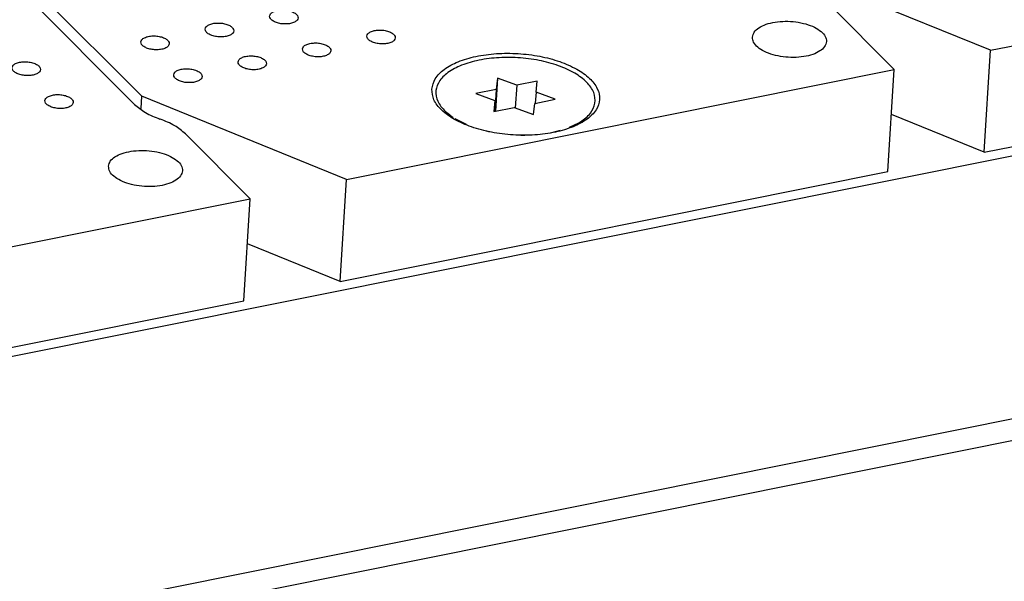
# Model space of a CAD drawing. Header units: inches. Extents: x 155 to 996, y 103 to 697.
# Tile 71 of 81: x 799 to 834, y 424 to 444. Entities that reach past the tile are written whole.
import ezdxf

# ---------------------------------------------------------------- set-up
doc = ezdxf.new("R2010")
doc.units = ezdxf.units.IN

# ---------------------------------------------------------------- blocks, each defined once
blk = doc.blocks.new('E8021-26512__38', base_point=(732.946, 430.119))
at = {"color": 7, "linetype": 'Continuous'}
for p, q in [((803.463, 440.864), (755.194, 489.18)), ((804.361, 440.345), (804.345, 440.351)), ((807.519, 437.553), (805.243, 439.831)), ((788.302, 433.698), (807.519, 437.553)), ((807.298, 433.974), (807.519, 437.553)), ((788.081, 430.119), (807.298, 433.974))]:
    blk.add_line(p, q, dxfattribs=at)
for points, knots in [([(799.161, 442.147), (799.166, 442.118), (799.179, 442.05), (799.275, 441.974), (799.402, 441.915), (799.561, 441.879), (799.729, 441.868), (799.89, 441.885), (800.025, 441.928), (800.124, 441.991), (800.171, 442.085), (800.136, 442.184), (800.046, 442.259), (799.917, 442.318), (799.759, 442.354), (799.591, 442.365), (799.429, 442.348), (799.296, 442.305), (799.191, 442.242), (799.17, 442.176), (799.161, 442.147)], [0, 0, 0, 0, 0.088201, 0.201564, 0.345167, 0.510862, 0.68451, 0.850206, 0.993808, 1.107172, 1.195372, 1.283573, 1.396937, 1.540539, 1.706235, 1.879883, 2.045578, 2.189181, 2.302544, 2.390745, 2.390745, 2.390745, 2.390745]), ([(800.312, 440.995), (800.318, 440.965), (800.331, 440.897), (800.427, 440.821), (800.554, 440.762), (800.712, 440.726), (800.881, 440.715), (801.042, 440.732), (801.177, 440.775), (801.276, 440.839), (801.323, 440.932), (801.288, 441.031), (801.198, 441.106), (801.069, 441.165), (800.911, 441.202), (800.742, 441.212), (800.58, 441.195), (800.447, 441.153), (800.342, 441.089), (800.322, 441.023), (800.312, 440.995)], [0, 0, 0, 0, 0.088201, 0.201564, 0.345167, 0.510862, 0.68451, 0.850206, 0.993808, 1.107172, 1.195372, 1.283573, 1.396937, 1.540539, 1.706235, 1.879883, 2.045578, 2.189181, 2.302544, 2.390745, 2.390745, 2.390745, 2.390745]), ([(803.463, 440.864), (803.585, 440.763), (803.85, 440.543), (804.171, 440.418), (804.345, 440.351)], [0, 0, 0, 0, 0.470235, 1.026421, 1.026421, 1.026421, 1.026421]), ([(805.243, 439.831), (805.122, 439.932), (804.857, 440.152), (804.535, 440.277), (804.361, 440.345)], [0, 0, 0, 0, 0.470235, 1.026421, 1.026421, 1.026421, 1.026421]), ([(802.545, 438.694), (802.554, 438.631), (802.572, 438.493), (802.739, 438.32), (802.973, 438.175), (803.277, 438.063), (803.622, 437.994), (803.985, 437.971), (804.337, 437.998), (804.651, 438.071), (804.904, 438.186), (805.082, 438.338), (805.161, 438.532), (805.107, 438.735), (804.949, 438.907), (804.712, 439.053), (804.409, 439.164), (804.063, 439.234), (803.7, 439.256), (803.349, 439.229), (803.034, 439.156), (802.784, 439.041), (802.596, 438.89), (802.561, 438.755), (802.545, 438.694)], [0, 0, 0, 0, 0.185164, 0.409308, 0.68695, 1.012981, 1.371588, 1.741607, 2.100214, 2.426245, 2.703887, 2.928032, 3.113195, 3.298359, 3.522503, 3.800145, 4.126176, 4.484784, 4.854802, 5.21341, 5.539441, 5.817083, 6.041227, 6.226391, 6.226391, 6.226391, 6.226391])]:
    blk.add_open_spline(points, degree=3, knots=knots, dxfattribs=at)
blk = doc.blocks.new('E8021-66412_MUXIP01_5', base_point=(732.946, 430.119))
blk.add_blockref('E8021-26512__38', (732.946, 430.119))
blk = doc.blocks.new('E8021-26512__42', base_point=(755.544, 434.652))
at = {"color": 7, "linetype": 'Continuous'}
for p, q in [((755.833, 489.074), (803.714, 441.148)), ((830.116, 442.086), (827.841, 444.364)), ((810.9, 438.231), (830.116, 442.086)), ((829.896, 438.507), (830.116, 442.086)), ((803.687, 440.716), (803.714, 441.148)), ((810.9, 438.231), (803.714, 441.148)), ((810.679, 434.652), (829.896, 438.507)), ((810.679, 434.652), (810.9, 438.231)), ((810.679, 434.652), (807.421, 435.974))]:
    blk.add_line(p, q, dxfattribs=at)
for points, knots in [([(808.2, 443.96), (808.205, 443.931), (808.218, 443.863), (808.314, 443.787), (808.441, 443.728), (808.6, 443.692), (808.768, 443.681), (808.929, 443.698), (809.065, 443.741), (809.163, 443.805), (809.21, 443.898), (809.175, 443.997), (809.085, 444.072), (808.956, 444.131), (808.798, 444.168), (808.63, 444.178), (808.468, 444.161), (808.335, 444.118), (808.23, 444.055), (808.209, 443.989), (808.2, 443.96)], [0, 0, 0, 0, 0.088201, 0.201564, 0.345167, 0.510862, 0.68451, 0.850206, 0.993808, 1.107172, 1.195372, 1.283573, 1.396937, 1.540539, 1.706235, 1.879883, 2.045578, 2.189181, 2.302544, 2.390745, 2.390745, 2.390745, 2.390745]), ([(805.94, 443.507), (805.946, 443.477), (805.958, 443.41), (806.055, 443.334), (806.181, 443.275), (806.34, 443.238), (806.508, 443.228), (806.669, 443.245), (806.805, 443.288), (806.904, 443.351), (806.951, 443.445), (806.915, 443.543), (806.825, 443.619), (806.696, 443.678), (806.538, 443.714), (806.37, 443.725), (806.208, 443.708), (806.075, 443.665), (805.97, 443.602), (805.949, 443.536), (805.94, 443.507)], [0, 0, 0, 0, 0.088201, 0.201564, 0.345167, 0.510862, 0.68451, 0.850206, 0.993808, 1.107172, 1.195372, 1.283573, 1.396937, 1.540539, 1.706235, 1.879883, 2.045578, 2.189181, 2.302544, 2.390745, 2.390745, 2.390745, 2.390745]), ([(825.143, 443.227), (825.151, 443.164), (825.17, 443.026), (825.337, 442.853), (825.571, 442.708), (825.875, 442.596), (826.22, 442.527), (826.583, 442.504), (826.935, 442.531), (827.249, 442.604), (827.502, 442.719), (827.68, 442.871), (827.759, 443.065), (827.705, 443.268), (827.546, 443.44), (827.309, 443.586), (827.007, 443.697), (826.661, 443.766), (826.298, 443.789), (825.947, 443.762), (825.631, 443.689), (825.382, 443.574), (825.194, 443.422), (825.159, 443.288), (825.143, 443.227)], [0, 0, 0, 0, 0.185164, 0.409308, 0.68695, 1.012981, 1.371588, 1.741607, 2.100214, 2.426245, 2.703887, 2.928032, 3.113195, 3.298359, 3.522503, 3.800145, 4.126176, 4.484784, 4.854802, 5.21341, 5.539441, 5.817083, 6.041227, 6.226391, 6.226391, 6.226391, 6.226391]), ([(811.611, 443.261), (811.617, 443.231), (811.629, 443.163), (811.726, 443.088), (811.853, 443.029), (812.011, 442.992), (812.18, 442.982), (812.341, 442.999), (812.476, 443.041), (812.575, 443.105), (812.622, 443.199), (812.587, 443.297), (812.496, 443.373), (812.367, 443.432), (812.21, 443.468), (812.041, 443.479), (811.879, 443.462), (811.746, 443.419), (811.641, 443.356), (811.62, 443.29), (811.611, 443.261)], [0, 0, 0, 0, 0.088201, 0.201564, 0.345167, 0.510862, 0.68451, 0.850206, 0.993808, 1.107172, 1.195372, 1.283573, 1.396937, 1.540539, 1.706235, 1.879883, 2.045578, 2.189181, 2.302544, 2.390745, 2.390745, 2.390745, 2.390745]), ([(803.68, 443.054), (803.686, 443.024), (803.698, 442.956), (803.795, 442.881), (803.922, 442.822), (804.08, 442.785), (804.249, 442.775), (804.41, 442.792), (804.545, 442.834), (804.644, 442.898), (804.691, 442.992), (804.656, 443.09), (804.565, 443.166), (804.436, 443.225), (804.279, 443.261), (804.11, 443.271), (803.948, 443.255), (803.815, 443.212), (803.71, 443.149), (803.689, 443.083), (803.68, 443.054)], [0, 0, 0, 0, 0.088201, 0.201564, 0.345167, 0.510862, 0.68451, 0.850206, 0.993808, 1.107172, 1.195372, 1.283573, 1.396937, 1.540539, 1.706235, 1.879883, 2.045578, 2.189181, 2.302544, 2.390745, 2.390745, 2.390745, 2.390745]), ([(809.351, 442.808), (809.357, 442.778), (809.37, 442.71), (809.466, 442.634), (809.593, 442.576), (809.751, 442.539), (809.92, 442.529), (810.081, 442.545), (810.216, 442.588), (810.315, 442.652), (810.362, 442.745), (810.327, 442.844), (810.237, 442.919), (810.108, 442.978), (809.95, 443.015), (809.781, 443.025), (809.619, 443.008), (809.486, 442.966), (809.382, 442.902), (809.361, 442.837), (809.351, 442.808)], [0, 0, 0, 0, 0.088201, 0.201564, 0.345167, 0.510862, 0.68451, 0.850206, 0.993808, 1.107172, 1.195372, 1.283573, 1.396937, 1.540539, 1.706235, 1.879883, 2.045578, 2.189181, 2.302544, 2.390745, 2.390745, 2.390745, 2.390745]), ([(813.888, 441.401), (813.902, 441.271), (813.935, 440.989), (814.252, 440.621), (814.705, 440.305), (815.302, 440.049), (815.995, 439.869), (816.743, 439.776), (817.497, 439.777), (818.207, 439.87), (818.829, 440.051), (819.324, 440.308), (819.667, 440.635), (819.815, 441.035), (819.717, 441.451), (819.417, 441.817), (818.957, 442.133), (818.363, 442.389), (817.669, 442.569), (816.921, 442.662), (816.167, 442.662), (815.457, 442.568), (814.834, 442.388), (814.345, 442.13), (813.985, 441.804), (813.918, 441.527), (813.888, 441.401)], [0, 0, 0, 0, 0.383476, 0.837095, 1.391599, 2.04345, 2.769131, 3.5342, 4.299269, 5.024949, 5.6768, 6.231304, 6.684924, 7.068399, 7.451875, 7.905495, 8.459999, 9.111849, 9.83753, 10.602599, 11.367668, 12.093349, 12.7452, 13.299703, 13.753323, 14.136799, 14.136799, 14.136799, 14.136799]), ([(807.092, 442.354), (807.097, 442.325), (807.11, 442.257), (807.206, 442.181), (807.333, 442.122), (807.492, 442.086), (807.66, 442.075), (807.821, 442.092), (807.956, 442.135), (808.055, 442.199), (808.102, 442.292), (808.067, 442.391), (807.977, 442.466), (807.848, 442.525), (807.69, 442.562), (807.522, 442.572), (807.36, 442.555), (807.227, 442.512), (807.122, 442.449), (807.101, 442.383), (807.092, 442.354)], [0, 0, 0, 0, 0.088201, 0.201564, 0.345167, 0.510862, 0.68451, 0.850206, 0.993808, 1.107172, 1.195372, 1.283573, 1.396937, 1.540539, 1.706235, 1.879883, 2.045578, 2.189181, 2.302544, 2.390745, 2.390745, 2.390745, 2.390745]), ([(804.832, 441.901), (804.837, 441.871), (804.85, 441.804), (804.946, 441.728), (805.073, 441.669), (805.232, 441.632), (805.4, 441.622), (805.561, 441.639), (805.697, 441.682), (805.796, 441.745), (805.842, 441.839), (805.807, 441.937), (805.717, 442.013), (805.588, 442.072), (805.43, 442.108), (805.262, 442.119), (805.1, 442.102), (804.967, 442.059), (804.862, 441.996), (804.841, 441.93), (804.832, 441.901)], [0, 0, 0, 0, 0.088201, 0.201564, 0.345167, 0.510862, 0.68451, 0.850206, 0.993808, 1.107172, 1.195372, 1.283573, 1.396937, 1.540539, 1.706235, 1.879883, 2.045578, 2.189181, 2.302544, 2.390745, 2.390745, 2.390745, 2.390745])]:
    blk.add_open_spline(points, degree=3, knots=knots, dxfattribs=at)
blk = doc.blocks.new('0515-2032__45', base_point=(814.023, 439.786))
at = {"color": 7, "linetype": 'Continuous'}
for p, q in [((816.193, 441.781), (816.121, 440.623)), ((816.193, 441.781), (816.151, 441.392)), ((816.87, 441.536), (816.193, 441.781)), ((817.589, 441.68), (816.87, 441.536)), ((817.547, 441.29), (817.589, 441.68)), ((816.151, 441.392), (815.431, 441.247)), ((815.431, 441.247), (816.108, 441.002)), ((816.151, 441.392), (816.103, 440.619)), ((816.87, 441.536), (816.821, 440.743)), ((817.547, 441.29), (817.523, 440.904)), ((818.224, 441.045), (817.547, 441.29)), ((816.108, 441.002), (816.066, 440.612)), ((816.108, 441.002), (816.085, 440.616)), ((817.462, 440.511), (817.504, 440.9)), ((817.504, 440.9), (818.224, 441.045)), ((814.518, 440.487), (814.455, 440.539)), ((814.455, 440.539), (814.642, 440.404)), ((816.066, 440.612), (816.785, 440.756)), ((816.785, 440.756), (817.462, 440.511)), ((814.696, 440.369), (815.095, 440.164)), ((818.726, 440.067), (819.052, 440.218)), ((818.921, 440.133), (819.108, 440.252)), ((819.052, 440.218), (819.108, 440.252)), ((815.822, 439.932), (816.036, 439.888)), ((818.066, 439.871), (818.097, 439.875)), ((818.097, 439.875), (818.406, 439.96)), ((817.009, 439.786), (817.158, 439.789))]:
    blk.add_line(p, q, dxfattribs=at)
blk.add_open_spline([(819.108, 440.252), (819.234, 440.344), (819.464, 440.513), (819.652, 440.898), (819.596, 441.31), (819.323, 441.676), (818.889, 441.99), (818.317, 442.245), (817.643, 442.424), (816.912, 442.516), (816.176, 442.515), (815.485, 442.42), (814.885, 442.237), (814.416, 441.979), (814.1, 441.649), (813.994, 441.247), (814.133, 440.842), (814.341, 440.646), (814.455, 440.539)], degree=3, knots=[0, 0, 0, 0, 0.4649, 0.849005, 1.218468, 1.649937, 2.181367, 2.812168, 3.519159, 4.26698, 5.014802, 5.721793, 6.352596, 6.884027, 7.315497, 7.684961, 8.069065, 8.533963, 8.533963, 8.533963, 8.533963], dxfattribs=at)
blk = doc.blocks.new('E8021-66412_MUXIP01_6', base_point=(755.544, 434.652))
for name, p in [('E8021-26512__42', (755.544, 434.652)), ('0515-2032__45', (814.023, 439.786))]:
    blk.add_blockref(name, p)
blk = doc.blocks.new('E8021-24140', base_point=(199.013, 250.256))
at = {"color": 7, "linetype": 'Continuous'}
for p, q in [((850.764, 442.366), (764.901, 425.143)), ((773.831, 416.946), (859.694, 434.169)), ((770.545, 417.049), (850.188, 433.024))]:
    blk.add_line(p, q, dxfattribs=at)
blk = doc.blocks.new('E8021-64140', base_point=(199.013, 250.256))
blk.add_blockref('E8021-24140', (199.013, 250.256))
blk = doc.blocks.new('E8021-26512__46', base_point=(778.142, 439.185))
at = {"color": 7, "linetype": 'Continuous'}
for p, q in [((833.497, 442.764), (852.714, 446.619)), ((833.497, 442.764), (826.311, 445.681)), ((833.276, 439.185), (852.493, 443.039)), ((833.276, 439.185), (833.497, 442.764)), ((833.276, 439.185), (830.019, 440.507))]:
    blk.add_line(p, q, dxfattribs=at)
blk = doc.blocks.new('E8021-66412_MUXIP01_7', base_point=(778.142, 439.185))
blk.add_blockref('E8021-26512__46', (778.142, 439.185))
blk = doc.blocks.new('E8021-96540__50', base_point=(199.013, 250.256))
for name, p in [('E8021-64140', (199.013, 250.256)), ('E8021-66412_MUXIP01_7', (778.142, 439.185)), ('E8021-66412_MUXIP01_6', (755.544, 434.652)), ('E8021-66412_MUXIP01_5', (732.946, 430.119))]:
    blk.add_blockref(name, p)
blk = doc.blocks.new('Gen1', base_point=(572.3, 417.2))
blk.add_blockref('E8021-96540__50', (199.013, 250.256))

msp = doc.modelspace()

# ---------------------------------------------------------------- block references
msp.add_blockref('Gen1', (572.3, 417.2))

doc.saveas('drawing.dxf')
